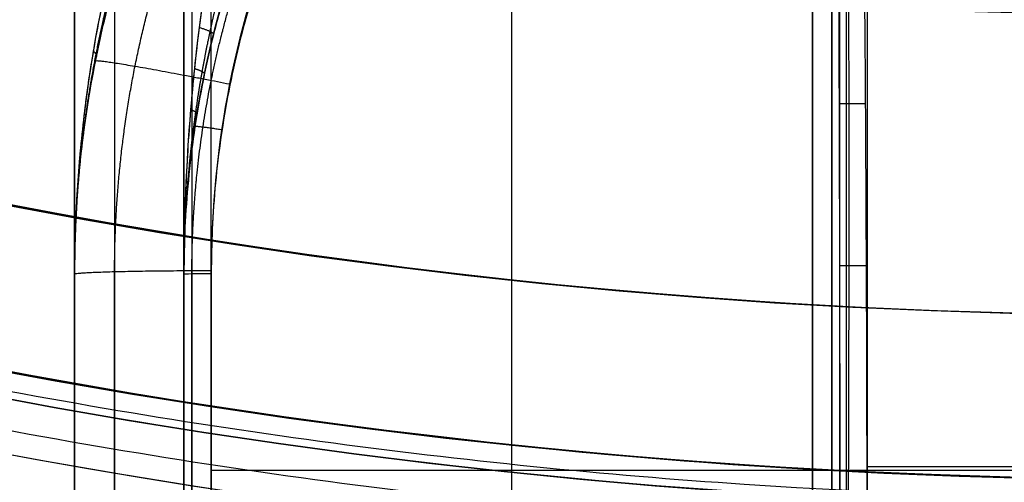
# Model space of a CAD drawing. Header units: millimetres. Extents: x -133 to 133, y 0 to 269.
# Tile 4 of 225: x -21 to -3, y 21 to 30. Entities that reach past the tile are written whole.
import ezdxf

# ---------------------------------------------------------------- set-up
doc = ezdxf.new("R2010")
doc.units = ezdxf.units.MM
for name, color, linetype, true_color in [('COTA', 252, 'Continuous', 0x696969), ('NEGRO', 7, 'Continuous', 0x1f1f1f), ('PANTALLA', 7, 'Continuous', 0xececec)]:
    doc.layers.add(name, color=color, linetype=linetype, true_color=true_color)

# ---------------------------------------------------------------- blocks, each defined once
blk = doc.blocks.new('DOME 29910')
at = {"layer": 'NEGRO', "extrusion": (0, 0, -1)}
for centre, radius, start, end in [((3.786532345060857e-28, 136.25, -136), 115, 270.0000000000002, 90.0000000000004), ((4.03896783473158e-28, 136.25, -136), 112, 270.0000000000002, 90.0000000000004), ((0, 136.25, -128.75), 116.5, 237.2205347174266, 57.22053468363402), ((-1.350793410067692e-14, 136.25, -123.5), 116.5, 237.2205346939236, 57.22053469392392), ((-2.280319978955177e-14, 136.25, -134), 116.5, 237.2205346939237, 57.22053469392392), ((0, 136.25, -128.75), 115.5, 237.2205347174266, 57.22053468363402), ((-8.924816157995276e-15, 136.25, -134), 115.5, 237.2205346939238, 57.22053469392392), ((0, 136.25, -122.5), 106.5, 237.2205347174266, 57.22053468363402), ((-8.231410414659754e-15, 136.25, -123), 106.5, 237.2205346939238, 57.22053469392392), ((0, 136.25, -129.5), 115, 270.0000000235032, 358.0347444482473), ((0, 136.25, -129.5), 112, 270.0000000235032, 357.9820821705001), ((0, 25, -47.8277525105), 20, 0, 180.000000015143), ((0, 25, -47.8277525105), 18, 76.14509597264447, 180.0000000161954), ((0, 25, -47.8277525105), 18, 0, 61.36887797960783)]:
    blk.add_arc(centre, radius, start, end, dxfattribs=at)
at = {"layer": 'NEGRO'}
for centre, radius, start, end in [((0, 136.25, 123), 115, 90, 270), ((-5.048709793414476e-29, 136.25, 123), 112, 90.00000000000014, 270), ((-3.341254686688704e-15, 136.25, 123.5), 115.5, 122.7794653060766, 302.7794653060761), ((1.469960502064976e-15, 136.25, 122), 115, 122.7794653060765, 302.7794653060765), ((1.469960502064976e-15, 136.25, 123), 115, 122.7794653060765, 302.7794653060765)]:
    blk.add_arc(centre, radius, start, end, dxfattribs=at)
at = {"layer": 'NEGRO', "extrusion": (-3.606988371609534e-15, -0.9996573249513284, -0.02617694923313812)}
blk.add_arc((-17.50000000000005, 2.499999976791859, -25.07403461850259), 0.5000000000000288, 180.0000000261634, 270.0000000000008, dxfattribs=at)
at = {"layer": 'NEGRO'}
for points, weights, degree in [([(-62.83604433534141, 233.8292415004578, 122.4393398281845), (-257.9945273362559, 108.1571528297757, 122.4393398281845), (-132.3224386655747, -87.0013301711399, 122.4393398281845), (62.83604433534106, 38.67075849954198, 122.4393398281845)], [0.8164906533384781, 0.2721635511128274, 0.2721635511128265, 0.8164906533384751], 3), ([(-62.45321183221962, 233.2347339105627, 123.1464466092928), (-256.4226796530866, 108.3283102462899, 123.1464466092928), (-131.5162559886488, -85.64115757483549, 123.1464466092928), (62.45321183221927, 39.26526608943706, 123.1464466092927)], [0.8164906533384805, 0.2721635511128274, 0.2721635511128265, 0.8164906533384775], 3), ([(-6.519607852, 41.77780419, 3.582643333), (-13.668717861, 38.99976522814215, 3.511918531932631), (-17.99999999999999, 32.66989402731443, 3.350769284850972), (-17.99999999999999, 25.00000000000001, 3.155505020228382)], [1, 0.883525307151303, 0.883525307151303, 1], 3), ([(-6.500000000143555, 41.26116528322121, 3.081147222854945), (-13.3586790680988, 38.5173689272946, 3.009298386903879), (-17.50000000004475, 32.40023251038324, 2.849115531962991), (-17.49999999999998, 25.01308847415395, 2.655676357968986)], [1, 0.885385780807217, 0.885385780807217, 1], 3), ([(-17.720362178, 29.5144667, 92.0511787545), (-17.44664684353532, 29.428987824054, 91.91679004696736), (-17.455839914, 29.3924540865, 91.602357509)], [1, 0.8448078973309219, 1], 2), ([(-19.65817073, 29.0804093, 91.2381366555), (-19.59054592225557, 29.026496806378, 91.12247763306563), (-19.599809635, 28.980887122, 90.9857639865)], [1, 0.9607275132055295, 1], 2), ([(-19.615705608, 28.90180644, 3.244905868), (-19.6032473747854, 28.96443820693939, 0.75846050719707), (-17.163742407, 28.479523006, 0.745762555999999)], [0.9999999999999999, 0.7089100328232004, 0.9999999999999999], 2), ([(-17.806561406, 28.7636128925, 92.105006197), (-17.61565061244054, 28.70005030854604, 91.95683708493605), (-17.623578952, 28.661893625, 91.710012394)], [1, 0.8945113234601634, 1], 2), ([(-6.014191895, 28.12165222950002, 3.1189264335), (-5.92127929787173, 28.12224439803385, 3.500685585), (-5.52838379, 28.12474847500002, 3.500685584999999)], [1, 0.7862829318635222, 1], 2), ([(-17.87653352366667, 28.01256425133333, 92.171028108), (-17.75401253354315, 27.96585172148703, 92.03079345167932), (-17.75974091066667, 27.93114359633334, 91.84205621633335)], [0.9999999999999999, 0.9335457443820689, 0.9999999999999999], 2), ([(-19.847854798, 27.7298737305, 91.64117647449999), (-19.81756611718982, 27.69538903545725, 91.55837317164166), (-19.821878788, 27.6632914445, 91.46941177)], [1, 0.9825420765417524, 1], 2), ([(-17.795393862, 27.7062810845, 3.224402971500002), (-17.79345602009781, 27.71902353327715, 2.726534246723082), (-17.30107784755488, 27.64419515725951, 2.724574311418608)], [1, 0.7084970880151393, 0.9999995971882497], 2), ([(-17.969147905, 26.5097177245, 92.3270831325), (-17.93834898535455, 26.48863262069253, 92.24352130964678), (-17.9399634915, 26.468914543, 92.154166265)], [0.9999999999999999, 0.9836580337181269, 0.9999999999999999], 2), ([(-19.9618105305, 26.369971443, 92.064696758), (-19.95418124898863, 26.35311719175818, 92.02155017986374), (-19.955290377, 26.3365575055, 91.97763610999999)], [1, 0.9956211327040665, 1], 2), ([(-20, 25.00000000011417, 3.155505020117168), (-20, 25.06544237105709, 0.6563617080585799), (-17.5, 25.065442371, 0.6563617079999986)], [1, 0.707106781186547, 1], 2), ([(-6.006357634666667, 25.15819180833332, 3.080139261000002), (-5.93867025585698, 25.15847709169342, 3.500685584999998), (-5.51271527, 25.16027237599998, 3.500685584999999)], [1, 0.7612185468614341, 1], 2)]:
    blk.add_rational_spline(points, weights, degree=degree, dxfattribs=at)
for points, degree in [([(-18, 25, 92.5), (-18, 131.751524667, 92.5)], 1), ([(-17.85355339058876, 131.7702879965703, 92.1464466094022), (-17.85355339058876, 28.27886986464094, 92.1464466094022)], 1), ([(-18, 131.238826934, 97.5), (-18, -1.06895786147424e-31, 97.49999999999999)], 1), ([(-19.99999999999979, 130.6542426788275, 97.5), (-20, -3.5631928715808e-31, 97.5)], 1), ([(-20, 25, 92.5), (-20.00000000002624, 130.654242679, 92.5000000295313)], 1), ([(-17.85355339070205, 130.7082260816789, 97.8535533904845), (-17.85355339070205, 0, 97.8535533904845)], 1), ([(-17.5, 0, 98), (-17.5, 129.665829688, 98)], 1), ([(-19.26776695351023, 128.0909950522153, 99.26776695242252), (-19.26776695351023, 0, 99.26776695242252)], 1), ([(-17.5, 0, 100), (-17.49999999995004, 124.1954365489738, 100.0000000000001)], 1), ([(-12, 0, 98), (-12, 121.911186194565, 98)], 1), ([(-6.499999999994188, 118.7185625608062, 97.99999999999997), (-6.499999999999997, -1.530808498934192e-17, 98)], 1), ([(-6.146446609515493, 118.5955650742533, 97.85355339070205), (-6.146446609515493, 0, 97.85355339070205)], 1), ([(-6, 0, 97), (-6, 118.568858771, 97)], 1), ([(-6, 0, 97.25), (-6, 118.5619458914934, 97.25)], 1), ([(-6, 0, 97.5), (-6, 118.555033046, 97.5)], 1), ([(-5.886505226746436, 118.5394914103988, 96.68280335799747), (-5.886505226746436, 0, 96.68280335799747)], 1), ([(-5.500000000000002, 118.420698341, 96.5), (-5.5, 1.530808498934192e-17, 96.5)], 1), ([(-6.5, 0, 2.000685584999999), (-6.500000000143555, 41.26116528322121, 3.081147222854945)], 1), ([(-6.146446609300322, -1.58784502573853e-08, 2.147182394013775), (-6.14644660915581, 41.25733175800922, 3.227543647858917)], 1), ([(-12, 0, 2.000685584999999), (-12, 37.75091955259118, 2.989228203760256)], 1), ([(-17.49999999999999, 31, 92.00000000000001), (-17.841278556, 29.009208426, 92), (-18, 27.003736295, 92.267071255), (-18, 25, 92.5)], 3), ([(-19.26776695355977, -4.284970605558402e-09, 0.7324840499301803), (-19.26776695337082, 25.04627474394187, 1.388343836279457)], 1), ([(-17.5, 25.065442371, 0.6563617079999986), (-17.5, 0)], 1), ([(-20, 0, 2.500856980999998), (-20, 25.00000000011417, 3.155505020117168)], 1), ([(-20, 25, 92.5), (-20, 25.00000000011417, 3.155505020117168)], 1), ([(-20, 25.00000000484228, 50.0004284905), (-20, 0, 50.0004284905)], 1), ([(-18, 0, 2.500856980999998), (-17.99999999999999, 25.00000000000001, 3.155505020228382)], 1), ([(-18, 25, 92.5), (-17.99999999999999, 25.00000000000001, 3.155505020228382)], 1), ([(-18, 24.99999996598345, 49.7154310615), (-18, 0, 49.7154310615)], 1), ([(-17.85355339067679, -1.00721864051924e-08, 2.147182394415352), (-17.85355339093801, 25.00925494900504, 2.802072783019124)], 1), ([(-17.49999999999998, 25.01308847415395, 2.655676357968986), (-17.5, 0, 2.000685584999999)], 1), ([(-5.501929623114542, 21.4781, 3.500685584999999), (5.501929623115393, 21.4781, 3.500685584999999)], 1), ([(-17.5, 21.4104175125, 0.5606515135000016), (17.5, 21.4104175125, 0.5606515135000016)], 1)]:
    blk.add_open_spline(points, degree=degree, dxfattribs=at)
for points, knots in [([(-20, 25.00000000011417, 3.155505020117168), (-20, 26.30901178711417, 3.18549799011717), (-19.871078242, 27.61796151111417, 3.215489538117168), (-19.360332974, 30.18565136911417, 3.274322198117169), (-18.978522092, 31.44431316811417, 3.303161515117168), (-17.976659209, 33.86302412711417, 3.35858066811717), (-17.35663198, 35.02301348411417, 3.385159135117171), (-15.902152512, 37.19979583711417, 3.435035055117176), (-15.067736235, 38.21653501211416, 3.458331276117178), (-13.216535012, 40.06773623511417, 3.500747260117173), (-12.199795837, 40.90215251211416, 3.519865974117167), (-10.023013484, 42.35663198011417, 3.553191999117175), (-8.863024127, 42.97665920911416, 3.567398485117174), (-6.444313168, 43.97852209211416, 3.590353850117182), (-5.185651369, 44.36033297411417, 3.59910216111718), (-2.617961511, 44.87107824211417, 3.610804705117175), (-1.308996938, 45.00000000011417, 3.613758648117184), (1.308996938, 45.00000000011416, 3.613758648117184), (2.617961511, 44.87107824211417, 3.610804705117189), (5.185651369, 44.36033297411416, 3.59910216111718), (6.444313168, 43.97852209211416, 3.590353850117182), (8.863024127, 42.97665920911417, 3.567398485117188), (10.023013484, 42.35663198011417, 3.553191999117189), (12.199795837, 40.90215251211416, 3.519865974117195), (13.216535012, 40.06773623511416, 3.500747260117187), (15.067736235, 38.21653501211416, 3.458331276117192), (15.902152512, 37.19979583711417, 3.43503505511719), (17.35663198, 35.02301348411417, 3.385159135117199), (17.976659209, 33.86302412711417, 3.358580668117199), (18.978522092, 31.44431316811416, 3.303161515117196), (19.360332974, 30.18565136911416, 3.274322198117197), (19.871078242, 27.61796151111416, 3.215489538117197), (20, 26.30901178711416, 3.185497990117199), (20, 25.00000000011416, 3.155505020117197)], [1.5707963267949, 1.5707963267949, 1.5707963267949, 1.5707963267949, 1.76714586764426, 1.76714586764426, 1.96349540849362, 1.96349540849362, 2.15984494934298, 2.15984494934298, 2.35619449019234, 2.35619449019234, 2.55254403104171, 2.55254403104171, 2.74889357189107, 2.74889357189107, 2.94524311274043, 2.94524311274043, 3.14159265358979, 3.14159265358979, 3.33794219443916, 3.33794219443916, 3.53429173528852, 3.53429173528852, 3.73064127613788, 3.73064127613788, 3.92699081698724, 3.92699081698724, 4.1233403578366, 4.1233403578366, 4.31968989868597, 4.31968989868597, 4.51603943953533, 4.51603943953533, 4.71238898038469, 4.71238898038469, 4.71238898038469, 4.71238898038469]), ([(17.50000000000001, 25.06544237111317, 0.65636170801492), (17.50000000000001, 26.21082768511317, 0.6863546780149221), (17.38719346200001, 27.35615869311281, 0.7163462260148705), (16.94029135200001, 29.60288731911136, 0.7751788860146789), (16.60620683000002, 30.70421639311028, 0.8040182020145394), (15.72957680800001, 32.82058848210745, 0.859437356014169), (15.18705298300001, 33.83557916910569, 0.8860158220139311), (13.91438344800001, 35.74026372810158, 0.9358917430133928), (13.18426920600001, 36.62991050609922, 0.9591879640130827), (11.56446813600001, 38.24971157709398, 1.001603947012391), (10.67482135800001, 38.9798258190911, 1.020722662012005), (8.77013679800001, 40.25249535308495, 1.0540486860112), (7.755146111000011, 40.79501917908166, 1.068255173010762), (5.63877402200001, 41.67164920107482, 1.091210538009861), (4.537444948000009, 42.00573372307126, 1.09995884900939), (2.290716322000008, 42.45263583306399, 1.111661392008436), (1.145372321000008, 42.56544237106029, 1.114615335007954), (-1.145372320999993, 42.56544237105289, 1.114615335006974), (-2.290716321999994, 42.45263583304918, 1.111661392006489), (-4.537444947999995, 42.00573372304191, 1.099958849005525), (-5.638774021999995, 41.67164920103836, 1.091210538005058), (-7.755146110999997, 40.79501917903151, 1.068255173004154), (-8.770136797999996, 40.25249535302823, 1.054048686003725), (-10.674821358, 38.97982581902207, 1.02072266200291), (-11.564468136, 38.24971157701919, 1.001603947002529), (-13.184269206, 36.62991050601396, 0.9591879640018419), (-13.914383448, 35.7402637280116, 0.9358917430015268), (-15.187052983, 33.83557916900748, 0.886015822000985), (-15.729576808, 32.82058848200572, 0.859437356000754), (-16.60620683, 30.70421639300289, 0.8040182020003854), (-16.940291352, 29.60288731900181, 0.7751788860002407), (-17.387193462, 27.35615869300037, 0.7163462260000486), (-17.5, 26.210827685, 0.6863546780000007), (-17.5, 25.065442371, 0.6563617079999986)], [-4.71238898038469, -4.71238898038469, -4.71238898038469, -4.71238898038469, -4.51603943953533, -4.51603943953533, -4.31968989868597, -4.31968989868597, -4.1233403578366, -4.1233403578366, -3.92699081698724, -3.92699081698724, -3.73064127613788, -3.73064127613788, -3.53429173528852, -3.53429173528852, -3.33794219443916, -3.33794219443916, -3.14159265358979, -3.14159265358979, -2.94524311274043, -2.94524311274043, -2.74889357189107, -2.74889357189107, -2.55254403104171, -2.55254403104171, -2.35619449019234, -2.35619449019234, -2.15984494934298, -2.15984494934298, -1.96349540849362, -1.96349540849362, -1.76714586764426, -1.76714586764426, -1.5707963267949, -1.5707963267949, -1.5707963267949, -1.5707963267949]), ([(-6.092866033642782, 41.25567452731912, 3.290830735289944), (-6.078828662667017, 39.75176707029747, 3.271146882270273), (-6.065890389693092, 38.13365393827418, 3.249968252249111), (-6.048728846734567, 35.55984227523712, 3.216280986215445), (-6.043381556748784, 34.67754516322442, 3.204733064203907), (-6.033522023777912, 32.86998909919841, 3.181074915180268), (-6.029009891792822, 31.94473363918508, 3.168964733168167), (-6.020899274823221, 30.05820405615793, 3.144272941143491), (-6.017300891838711, 29.09693552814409, 3.131691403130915), (-6.011082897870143, 27.14636893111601, 3.106161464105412), (-6.008463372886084, 26.15707837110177, 3.093213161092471), (-6.002146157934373, 23.16041868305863, 3.053991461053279), (-5.999999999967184, 21.12420915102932, 3.027340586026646), (-6, 19.08768429, 3.000685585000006)], [0.329275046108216, 0.329275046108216, 0.329275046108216, 0.329275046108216, 0.371956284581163, 0.371956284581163, 0.393296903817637, 0.393296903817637, 0.414637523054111, 0.414637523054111, 0.435978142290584, 0.435978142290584, 0.457318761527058, 0.457318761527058, 0.500000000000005, 0.500000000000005, 0.500000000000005, 0.500000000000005]), ([(-5.500000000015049, 19.08768428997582, 3.500685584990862), (-5.500000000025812, 21.12490713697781, 3.5006855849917), (-5.504292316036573, 23.16181454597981, 3.500685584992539), (-5.516926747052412, 26.15950129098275, 3.500685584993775), (-5.522165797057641, 27.14913091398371, 3.50068558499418), (-5.534601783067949, 29.10036603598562, 3.50068558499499), (-5.54179854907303, 30.06196402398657, 3.500685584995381), (-5.558019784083, 31.94914018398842, 3.500685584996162), (-5.56704404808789, 32.87471275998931, 3.500685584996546), (-5.586763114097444, 34.68288833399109, 3.500685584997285), (-5.597457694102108, 35.56548783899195, 3.500685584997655), (-5.631780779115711, 38.14018163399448, 3.500685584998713), (-5.657657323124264, 39.75884924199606, 3.500685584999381), (-5.685732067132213, 41.26327224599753, 3.500685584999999)], [-0.500000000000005, -0.500000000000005, -0.500000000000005, -0.500000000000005, -0.457318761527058, -0.457318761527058, -0.435978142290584, -0.435978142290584, -0.414637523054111, -0.414637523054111, -0.393296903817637, -0.393296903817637, -0.371956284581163, -0.371956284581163, -0.329275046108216, -0.329275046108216, -0.329275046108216, -0.329275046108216]), ([(-17.50000000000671, 35.67707825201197, 90), (-17.60703046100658, 35.46656750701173, 90), (-17.71020109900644, 35.25511326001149, 90.006834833), (-17.90922574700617, 34.83009602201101, 90.031682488), (-18.00507929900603, 34.61653235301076, 90.04970650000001), (-18.28210309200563, 33.97242157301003, 90.117881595), (-18.45276536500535, 33.53844760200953, 90.18200961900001), (-18.68879516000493, 32.87988888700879, 90.298982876), (-18.76413638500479, 32.65910554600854, 90.341475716), (-18.87221664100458, 32.32595476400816, 90.40982334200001), (-18.9074210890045, 32.21457525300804, 90.43337532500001), (-18.97619307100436, 31.99114466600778, 90.48192525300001), (-19.00975685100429, 31.87909711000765, 90.506924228), (-19.17280093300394, 31.31962702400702, 90.634737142), (-19.28863449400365, 30.87246795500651, 90.74635572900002), (-19.49332878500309, 29.97734356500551, 90.983055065), (-19.58217794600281, 29.529387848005, 91.108165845), (-19.73416351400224, 28.631430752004, 91.368107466), (-19.79729455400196, 28.1814348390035, 91.5029547), (-19.8984150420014, 27.2783126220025, 91.779398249), (-19.93640264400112, 26.825190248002, 91.92100519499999), (-19.98721841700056, 25.91475263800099, 92.208388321), (-20.00000000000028, 25.4566793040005, 92.354416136), (-20, 25, 92.5)], [6.85215773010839e-17, 6.85215773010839e-17, 6.85215773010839e-17, 6.85215773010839e-17, 0.000728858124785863, 0.000728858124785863, 0.00145771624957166, 0.00145771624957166, 0.00291543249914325, 0.00291543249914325, 0.00364429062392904, 0.00364429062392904, 0.00400871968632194, 0.00400871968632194, 0.00437314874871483, 0.00437314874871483, 0.00583086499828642, 0.00583086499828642, 0.00728858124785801, 0.00728858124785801, 0.0087462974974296, 0.0087462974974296, 0.0102040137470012, 0.0102040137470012, 0.0116617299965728, 0.0116617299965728, 0.0116617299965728, 0.0116617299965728]), ([(-17.50000000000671, 35.67707825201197, 90), (-18.36860444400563, 33.96868079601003, 90), (-18.98938341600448, 32.189243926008, 90.39724217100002), (-19.80315784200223, 28.61420380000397, 91.34444065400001), (-20.0000000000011, 26.80542788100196, 91.92445135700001), (-20, 25, 92.5)], [3, 3, 3, 3, 3.5, 3.5, 4, 4, 4, 4]), ([(-20, 25, 92.5), (-19.99999999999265, 25.44554089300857, 92.325299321), (-19.98503619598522, 25.89244159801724, 92.15006598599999), (-19.92554455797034, 26.7806734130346, 91.805206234), (-19.88107126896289, 27.22274402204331, 91.63527789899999), (-19.76268630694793, 28.10383886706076, 91.30354564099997), (-19.68877679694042, 28.54285927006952, 91.14172895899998), (-19.51084247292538, 29.41891497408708, 90.82979901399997), (-19.40682394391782, 29.85594494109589, 90.67966607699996), (-19.16718184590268, 30.72923702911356, 90.39562687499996), (-19.03157182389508, 31.16548978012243, 90.26168456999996), (-18.84069094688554, 31.71131425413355, 90.10830907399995), (-18.80139676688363, 31.82062894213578, 90.07831030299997), (-18.72088322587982, 32.03861000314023, 90.02005038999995), (-18.67966826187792, 32.14727294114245, 89.99178800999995), (-18.55313527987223, 32.4722980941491, 89.90977085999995), (-18.46493091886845, 32.6876964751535, 89.85877945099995), (-18.18860335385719, 33.33019278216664, 89.71841154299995), (-17.98880361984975, 33.75358202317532, 89.64145791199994), (-17.66448308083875, 34.38198278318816, 89.55964779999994), (-17.5522642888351, 34.59033758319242, 89.53801898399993), (-17.31925982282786, 35.00498854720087, 89.50820179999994), (-17.19847456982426, 35.21128556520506, 89.50000000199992), (-17.0731707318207, 35.41666170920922, 89.49999999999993)], [-0.0116617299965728, -0.0116617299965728, -0.0116617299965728, -0.0116617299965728, -0.0102040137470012, -0.0102040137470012, -0.0087462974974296, -0.0087462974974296, -0.00728858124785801, -0.00728858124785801, -0.00583086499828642, -0.00583086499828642, -0.00437314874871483, -0.00437314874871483, -0.00400871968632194, -0.00400871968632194, -0.00364429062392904, -0.00364429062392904, -0.00291543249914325, -0.00291543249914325, -0.00145771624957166, -0.00145771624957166, -0.000728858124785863, -0.000728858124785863, -6.85215773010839e-17, -6.85215773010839e-17, -6.85215773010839e-17, -6.85215773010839e-17]), ([(-17.49999999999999, 31, 92.00000000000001), (-17.54216133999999, 30.754058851, 92.00000000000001), (-17.58154823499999, 30.50742088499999, 92.00525068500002), (-17.65495616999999, 30.012353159, 92.02311889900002), (-17.68897640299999, 29.763924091, 92.03576897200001), (-17.751747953, 29.265009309, 92.066588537), (-17.780537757, 29.014100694, 92.0848088), (-17.832585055, 28.513125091, 92.125203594), (-17.855880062, 28.262842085, 92.14738863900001), (-17.917840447, 27.512008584, 92.218307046), (-17.948606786, 27.011458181, 92.271352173), (-17.989689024, 26.007977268, 92.38281409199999), (-18, 25.505027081, 92.441292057), (-18, 25, 92.5)], [2.63461127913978e-16, 2.63461127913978e-16, 2.63461127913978e-16, 2.63461127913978e-16, 0.000776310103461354, 0.000776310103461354, 0.00155262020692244, 0.00155262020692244, 0.00232893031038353, 0.00232893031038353, 0.00310524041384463, 0.00310524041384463, 0.00465786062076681, 0.00465786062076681, 0.00621048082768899, 0.00621048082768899, 0.00621048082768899, 0.00621048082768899]), ([(-18, 25, 92.5), (-17.99999999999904, 25.49137576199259, 92.38258457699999), (-17.97993539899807, 25.98073463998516, 92.265628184), (-17.89999158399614, 26.95709444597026, 92.04270434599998), (-17.84012195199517, 27.4441164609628, 91.93661409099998), (-17.71955038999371, 28.17465716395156, 91.79477727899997), (-17.67421956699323, 28.41817576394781, 91.75040718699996), (-17.57293833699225, 28.90561148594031, 91.66961760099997), (-17.51691493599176, 29.14973878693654, 91.63317707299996), (-17.39476489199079, 29.63516938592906, 91.57153794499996), (-17.3285633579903, 29.87688415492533, 91.54623779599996), (-17.18571548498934, 30.35857167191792, 91.51050137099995), (-17.10907054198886, 30.59854425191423, 91.50000000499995), (-17.02702702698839, 30.83783783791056, 91.49999999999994)], [-0.00621048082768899, -0.00621048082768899, -0.00621048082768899, -0.00621048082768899, -0.00465786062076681, -0.00465786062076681, -0.00310524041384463, -0.00310524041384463, -0.00232893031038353, -0.00232893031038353, -0.00155262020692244, -0.00155262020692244, -0.000776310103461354, -0.000776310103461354, -2.63461127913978e-16, -2.63461127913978e-16, -2.63461127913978e-16, -2.63461127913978e-16]), ([(-18, 25, 92.5), (-17.99999999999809, 25.97615470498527, 92.266745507), (-17.92063378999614, 26.9558395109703, 92.03145765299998), (-17.59928988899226, 28.90376984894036, 91.65317474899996), (-17.3555388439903, 29.87967837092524, 91.49999999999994), (-17.02702702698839, 30.83783783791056, 91.49999999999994)], [2.000680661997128, 2.000680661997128, 2.000680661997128, 2.000680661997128, 2.500680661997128, 2.500680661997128, 3.000680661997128, 3.000680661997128, 3.000680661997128, 3.000680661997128])]:
    blk.add_open_spline(points, degree=3, knots=knots, dxfattribs=at)
for points, weights, knots in [([(-19.26776695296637, 25.04627474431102, 1.388343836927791), (-19.26625313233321, 26.3068759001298, 1.419839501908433), (-19.14062899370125, 27.5675793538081, 1.451339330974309), (-18.64580649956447, 30.0400325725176, 1.513118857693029), (-18.27677844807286, 31.25177368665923, 1.543398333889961), (-17.30948878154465, 33.57974200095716, 1.601573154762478), (-16.7113710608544, 34.69603460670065, 1.629470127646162), (-15.30901813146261, 36.79030395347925, 1.681809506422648), (-14.50488169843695, 37.76838781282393, 1.706254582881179), (-12.72147629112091, 39.54879219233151, 1.750753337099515), (-11.74225037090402, 40.35123945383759, 1.770810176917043), (-9.646318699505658, 41.74969419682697, 1.805764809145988), (-8.52959912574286, 42.34582406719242, 1.820665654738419), (-6.201552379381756, 43.30889298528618, 1.844738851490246), (-4.990162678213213, 43.67592793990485, 1.853913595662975), (-2.519227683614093, 44.16683261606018, 1.866184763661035), (-1.259587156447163, 44.29075485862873, 1.869282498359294), (1.259587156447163, 44.29075485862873, 1.869282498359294), (2.519227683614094, 44.16683261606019, 1.866184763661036), (4.990162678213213, 43.67592793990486, 1.853913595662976), (6.201552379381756, 43.30889298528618, 1.844738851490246), (8.52959912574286, 42.34582406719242, 1.820665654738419), (9.646318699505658, 41.74969419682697, 1.805764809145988), (11.74225037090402, 40.35123945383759, 1.770810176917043), (12.72147629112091, 39.54879219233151, 1.750753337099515), (14.50488169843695, 37.76838781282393, 1.706254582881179), (15.30901813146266, 36.79030395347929, 1.681809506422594), (16.71137106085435, 34.69603460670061, 1.629470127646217), (17.30948878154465, 33.57974200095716, 1.601573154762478), (18.27677844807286, 31.25177368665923, 1.543398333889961), (18.64580649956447, 30.0400325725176, 1.513118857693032), (19.14062899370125, 27.56757935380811, 1.451339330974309), (19.26625313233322, 26.30687590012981, 1.419839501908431), (19.26776695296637, 25.04627474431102, 1.388343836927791)], [0.8535533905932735, 0.853856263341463, 0.8541587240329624, 0.854751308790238, 0.855041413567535, 0.8555982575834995, 0.855864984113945, 0.8563650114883, 0.8565983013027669, 0.857022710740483, 0.8572138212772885, 0.857546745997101, 0.857688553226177, 0.8579176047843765, 0.8580048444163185, 0.8581215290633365, 0.8581509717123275, 0.8581509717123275, 0.8581215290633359, 0.858004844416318, 0.8579176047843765, 0.857688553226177, 0.857546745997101, 0.8572138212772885, 0.857022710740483, 0.8565983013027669, 0.8563650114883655, 0.8558649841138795, 0.8555982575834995, 0.855041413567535, 0.854751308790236, 0.854158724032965, 0.8538562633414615, 0.8535533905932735], [1.5707963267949, 1.5707963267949, 1.5707963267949, 1.5707963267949, 1.76714586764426, 1.76714586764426, 1.96349540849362, 1.96349540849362, 2.15984494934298, 2.15984494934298, 2.35619449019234, 2.35619449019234, 2.55254403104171, 2.55254403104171, 2.74889357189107, 2.74889357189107, 2.94524311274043, 2.94524311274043, 3.14159265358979, 3.14159265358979, 3.33794219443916, 3.33794219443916, 3.53429173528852, 3.53429173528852, 3.73064127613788, 3.73064127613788, 3.92699081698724, 3.92699081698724, 4.1233403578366, 4.1233403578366, 4.31968989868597, 4.31968989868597, 4.51603943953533, 4.51603943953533, 4.71238898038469, 4.71238898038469, 4.71238898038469, 4.71238898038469]), ([(-17.85355339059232, 25.00925495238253, 2.802072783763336), (-17.85332065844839, 25.90716766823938, 2.825352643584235), (-17.78522085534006, 26.80528091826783, 2.848637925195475), (-17.51470409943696, 28.58103257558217, 2.894678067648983), (-17.31235873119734, 29.45867453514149, 2.917433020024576), (-16.77797027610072, 31.17351029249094, 2.961894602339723), (-16.44599120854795, 32.01073126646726, 2.983601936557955), (-15.65990482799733, 33.62568463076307, 3.025474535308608), (-15.20584858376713, 34.40346064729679, 3.04564093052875), (-14.18595344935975, 35.88184226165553, 3.083973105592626), (-13.6201486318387, 36.58250303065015, 3.102140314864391), (-12.38964110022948, 37.89073248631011, 3.136061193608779), (-11.72495309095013, 38.49836206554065, 3.151816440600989), (-10.31180857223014, 39.60672872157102, 3.180555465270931), (-9.563346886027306, 40.10752621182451, 3.193540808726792), (-8.08835334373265, 40.94077128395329, 3.215146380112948), (-7.368970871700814, 41.28589967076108, 3.224095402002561), (-6.629751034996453, 41.58156052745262, 3.231761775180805)], [0.8535533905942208, 0.8537861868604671, 0.8540187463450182, 0.854478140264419, 0.8547049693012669, 0.8551477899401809, 0.855363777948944, 0.8557800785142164, 0.8559803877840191, 0.8563608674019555, 0.856541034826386, 0.8568772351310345, 0.8570332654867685, 0.85731774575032, 0.8574461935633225, 0.8576598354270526, 0.8577482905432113, 0.8578240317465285], [1.570796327, 1.570796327, 1.570796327, 1.570796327, 1.72171755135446, 1.72171755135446, 1.87263877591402, 1.87263877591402, 2.02356000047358, 2.02356000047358, 2.17448122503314, 2.17448122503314, 2.3254024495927, 2.3254024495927, 2.47632367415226, 2.47632367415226, 2.62724489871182, 2.62724489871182, 2.761045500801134, 2.761045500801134, 2.761045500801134, 2.761045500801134]), ([(-5.914741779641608, 41.25899858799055, 3.44513613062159), (-5.897313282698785, 39.74594289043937, 3.439567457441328), (-5.882255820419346, 38.12429144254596, 3.433494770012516), (-5.864117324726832, 35.55908857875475, 3.423651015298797), (-5.858786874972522, 34.67620910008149, 3.420224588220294), (-5.849732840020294, 32.86832691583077, 3.41311563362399), (-5.846019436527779, 31.94248720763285, 3.409429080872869), (-5.84032528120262, 30.05562931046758, 3.401807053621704), (-5.838357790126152, 29.09379238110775, 3.397867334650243), (-5.836254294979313, 27.14290143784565, 3.389749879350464), (-5.836134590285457, 26.15307777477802, 3.385567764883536), (-5.838635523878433, 23.14119059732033, 3.372622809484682), (-5.844232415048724, 21.10217106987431, 3.363560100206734), (-5.853553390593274, 19.08768429, 3.354238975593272)], [0.9444505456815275, 0.9389141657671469, 0.9328556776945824, 0.9229771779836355, 0.9195527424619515, 0.91244389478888, 0.908759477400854, 0.9011375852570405, 0.8972001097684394, 0.8890828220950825, 0.884903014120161, 0.8720217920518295, 0.862977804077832, 0.853553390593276], [0.329275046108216, 0.329275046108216, 0.329275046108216, 0.329275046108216, 0.371956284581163, 0.371956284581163, 0.393296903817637, 0.393296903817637, 0.414637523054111, 0.414637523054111, 0.435978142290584, 0.435978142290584, 0.457318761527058, 0.457318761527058, 0.500000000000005, 0.500000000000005, 0.500000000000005, 0.500000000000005]), ([(-17.19818613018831, 35.49293594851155, 89.85355339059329), (-17.31391228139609, 35.29094665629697, 89.84714096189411), (-17.42704282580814, 35.08587650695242, 89.8484374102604), (-17.64592183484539, 34.67306417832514, 89.86426152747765), (-17.75189134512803, 34.46512955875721, 89.87862657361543), (-18.05695880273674, 33.8411195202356, 89.9381576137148), (-18.24806996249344, 33.4161114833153, 89.99975938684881), (-18.51379444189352, 32.76772276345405, 90.11797969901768), (-18.59845247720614, 32.55115129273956, 90.16133593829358), (-18.72028253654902, 32.2234803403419, 90.23205767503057), (-18.75992148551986, 32.11412648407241, 90.25649538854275), (-18.83740410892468, 31.89469961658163, 90.30710116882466), (-18.87526006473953, 31.78460797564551, 90.33326904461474), (-19.05815242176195, 31.23806718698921, 90.46675936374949), (-19.18976072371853, 30.79726766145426, 90.5856649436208), (-19.42194151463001, 29.91565970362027, 90.83978415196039), (-19.52327245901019, 29.47340683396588, 90.97523512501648), (-19.69626159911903, 28.58777400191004, 91.2577212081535), (-19.76844699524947, 28.14305676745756, 91.40509391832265), (-19.88380036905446, 27.25153680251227, 91.70765998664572), (-19.9273071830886, 26.80344227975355, 91.86325747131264), (-19.98534935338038, 25.90425270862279, 92.17899725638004), (-20, 25.45110948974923, 92.33985794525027), (-20, 25, 92.5)], [0.85355339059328, 0.8600138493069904, 0.8662072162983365, 0.8781051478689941, 0.88380978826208, 0.9002410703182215, 0.9102880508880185, 0.9241234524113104, 0.928528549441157, 0.9348356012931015, 0.93688781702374, 0.940893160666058, 0.9428460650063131, 0.9523248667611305, 0.9590338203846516, 0.9708660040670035, 0.9759882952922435, 0.984739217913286, 0.988367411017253, 0.9941746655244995, 0.996353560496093, 0.9992675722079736, 1.000001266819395, 1], [6.85215773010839e-17, 6.85215773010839e-17, 6.85215773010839e-17, 6.85215773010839e-17, 0.000728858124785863, 0.000728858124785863, 0.00145771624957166, 0.00145771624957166, 0.00291543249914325, 0.00291543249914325, 0.00364429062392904, 0.00364429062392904, 0.00400871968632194, 0.00400871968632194, 0.00437314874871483, 0.00437314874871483, 0.00583086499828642, 0.00583086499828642, 0.00728858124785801, 0.00728858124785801, 0.0087462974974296, 0.0087462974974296, 0.0102040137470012, 0.0102040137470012, 0.0116617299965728, 0.0116617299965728, 0.0116617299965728, 0.0116617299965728]), ([(-17.16555760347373, 30.88533403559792, 91.85355339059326), (-17.23072964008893, 30.65248240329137, 91.83967558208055), (-17.29440008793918, 30.41286580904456, 91.8353350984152), (-17.41401732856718, 29.93153805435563, 91.8416341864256), (-17.47048434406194, 29.6886075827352, 91.85193605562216), (-17.5751163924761, 29.20077990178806, 91.88373104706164), (-17.62374374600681, 28.95444825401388, 91.9051294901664), (-17.71182825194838, 28.4628830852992, 91.95607431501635), (-17.75164937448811, 28.21653520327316, 91.98558615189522), (-17.85699341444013, 27.48242698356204, 92.08244232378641), (-17.91077801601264, 26.98633608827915, 92.15944931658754), (-17.98186826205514, 25.99707211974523, 92.3237669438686), (-18, 25.49820167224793, 92.41193824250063), (-18, 25, 92.5)], [0.8535533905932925, 0.867646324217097, 0.8802077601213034, 0.9029728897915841, 0.913175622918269, 0.9316322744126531, 0.9398935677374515, 0.954617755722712, 0.9610906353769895, 0.9781373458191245, 0.986361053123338, 0.997296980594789, 0.9999917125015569, 1], [2.63461127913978e-16, 2.63461127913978e-16, 2.63461127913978e-16, 2.63461127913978e-16, 0.000776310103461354, 0.000776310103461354, 0.00155262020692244, 0.00155262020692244, 0.00232893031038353, 0.00232893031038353, 0.00310524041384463, 0.00310524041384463, 0.00465786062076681, 0.00465786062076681, 0.00621048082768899, 0.00621048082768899, 0.00621048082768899, 0.00621048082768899])]:
    blk.add_rational_spline(points, weights, degree=3, knots=knots, dxfattribs=at)
at = {"layer": 'PANTALLA', "extrusion": (0, 0, -1)}
for centre, radius, start, end in [((2.925288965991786e-09, 136.25, -135.9999999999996), 115, 269.9999999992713, 90), ((2.925288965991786e-09, 136.25, -136.0000000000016), 115, 270, 90.00000002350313), ((2.925288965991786e-09, 136.25, -135.9999999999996), 112, 269.9999999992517, 90), ((2.925288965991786e-09, 136.25, -136.0000000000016), 112, 270, 90.00000002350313)]:
    blk.add_arc(centre, radius, start, end, dxfattribs=at)

msp = doc.modelspace()

# ---------------------------------------------------------------- block references
at = {"layer": 'COTA'}
msp.add_blockref('DOME 29910', (0, 0, -50), dxfattribs=at)

doc.saveas('drawing.dxf')
